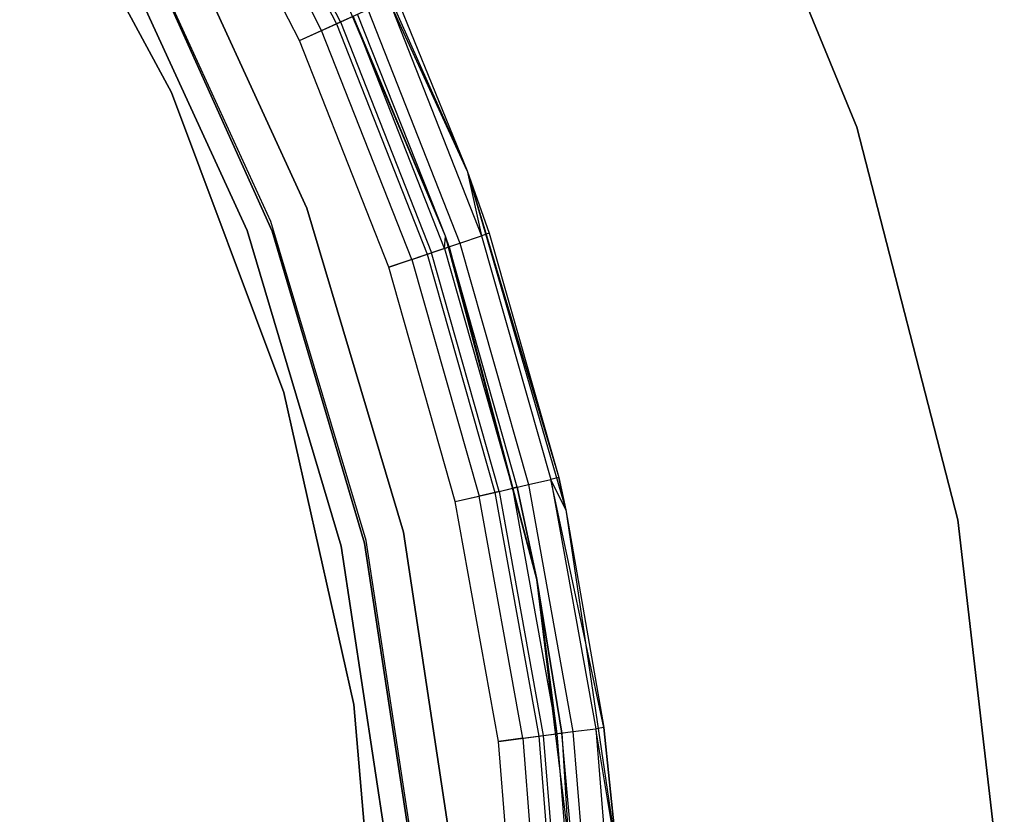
# Model space of a CAD drawing. Extents: x -38.3 to -0.1, y -39.1 to 0.
# Tile 223 of 256: x -17.3 to -16.4, y -19.3 to -18.6. Entities that reach past the tile are written whole.
import ezdxf

# ---------------------------------------------------------------- set-up
doc = ezdxf.new("R2010")
doc.units = 0
doc.header["$MEASUREMENT"] = 0
doc.layers.get('0').update_dxf_attribs({"color": 13, "linetype": 'CONTINUOUS'})

# ---------------------------------------------------------------- blocks, each defined once
blk = doc.blocks.new('ORTO_XII_A_STL')
at = {"color": 0}
for p, q in [((21.88734, 21.15169, 66.81358), (22.02976, 20.80355, 66.81358)), ((22.02976, 20.80355, 66.78209), (21.88734, 21.15169, 66.78209)), ((21.88734, 21.15169, 66.81358), (22.02976, 20.80355, 66.81358)), ((22.02976, 20.80355, 66.78209), (21.88734, 21.15169, 66.78209)), ((21.44273, 21.10395, 67.8494), (21.54739, 20.89946, 67.8494)), ((21.44273, 21.10395, 67.8494), (21.54739, 20.89946, 67.8494)), ((21.55111, 20.90114, 67.80022), (21.44628, 21.10599, 67.80022)), ((21.55111, 20.90114, 67.80022), (21.44628, 21.10599, 67.80022)), ((21.25365, 21.0969, 2.24665), (21.39451, 20.83556, 2.24665)), ((21.39451, 20.83556, 2.1876), (21.25365, 21.0969, 2.1876)), ((21.25365, 21.0969, 2.24665), (21.39451, 20.83556, 2.24665)), ((21.39451, 20.83556, 2.1876), (21.25365, 21.0969, 2.1876)), ((21.53365, 20.89326, 67.81302), (21.42967, 21.09644, 67.81302)), ((21.53365, 20.89326, 67.81302), (21.42967, 21.09644, 67.81302)), ((21.51305, 20.88396, 67.85689), (21.41009, 21.08517, 67.85689)), ((21.51305, 20.88396, 67.81752), (21.41009, 21.08517, 67.81752)), ((21.51305, 20.88396, 67.85689), (21.41009, 21.08517, 67.85689)), ((21.51305, 20.88396, 67.81752), (21.41009, 21.08517, 67.81752)), ((21.53507, 21.06248, 66.81358), (21.66863, 20.76315, 66.81358)), ((21.53507, 21.06248, 66.81358), (21.66863, 20.76315, 66.81358)), ((21.38909, 21.01391, 2.24665), (21.5198, 20.72851, 2.24665)), ((21.5198, 20.72851, 0.67185), (21.38909, 21.01391, 0.67185)), ((21.38909, 21.01391, 2.24665), (21.5198, 20.72851, 2.24665)), ((21.5198, 20.72851, 0.67185), (21.38909, 21.01391, 0.67185)), ((21.64843, 20.70229, 66.81358), (21.52012, 21.00584, 66.81358)), ((21.64843, 20.70229, 66.81358), (21.52012, 21.00584, 66.81358)), ((21.48664, 20.71604, 0.67185), (21.35798, 20.99694, 0.67185)), ((21.48664, 20.71604, 0.67185), (21.35798, 20.99694, 0.67185)), ((21.48664, 20.71604, 0.7309), (21.35798, 20.99694, 0.7309)), ((21.48664, 20.71604, 0.7309), (21.35798, 20.99694, 0.7309)), ((21.33724, 20.98563, 0.7309), (21.46452, 20.70773, 0.7309)), ((21.46452, 20.70773, 2.24665), (21.33724, 20.98563, 2.24665)), ((21.46452, 20.70773, 2.24665), (21.33724, 20.98563, 2.24665)), ((21.33724, 20.98563, 0.7309), (21.46452, 20.70773, 0.7309)), ((21.36364, 20.98235, 0.7309), (21.48788, 20.7071, 0.7309)), ((21.48788, 20.7071, 0.67185), (21.36364, 20.98235, 0.67185)), ((21.36364, 20.98235, 0.7309), (21.48788, 20.7071, 0.7309)), ((21.48788, 20.7071, 0.67185), (21.36364, 20.98235, 0.67185)), ((21.66863, 20.76315, 67.75846), (21.59594, 20.92137, 67.79613)), ((21.59594, 20.92137, 67.79613), (21.68196, 20.70274, 67.79613)), ((21.66863, 20.76315, 67.75846), (21.59594, 20.92137, 67.79613)), ((21.59594, 20.92137, 67.79613), (21.68196, 20.70274, 67.79613)), ((21.60277, 20.92445, 67.75846), (21.66863, 20.76315, 66.81358)), ((21.60277, 20.92445, 67.75846), (21.66863, 20.76315, 66.81358)), ((21.60277, 20.92445, 67.75846), (21.66863, 20.76315, 67.75846)), ((21.60277, 20.92445, 67.75846), (21.66863, 20.76315, 67.75846)), ((21.54739, 20.89946, 67.8494), (21.57649, 20.91259, 67.82806)), ((21.54739, 20.89946, 67.8494), (21.57649, 20.91259, 67.82806)), ((21.64843, 20.70229, 66.81358), (21.56688, 20.90825, 67.75846)), ((21.64843, 20.70229, 67.75846), (21.56688, 20.90825, 67.75846)), ((21.64843, 20.70229, 66.81358), (21.56688, 20.90825, 67.75846)), ((21.64843, 20.70229, 67.75846), (21.56688, 20.90825, 67.75846)), ((21.57649, 20.91259, 67.82806), (21.66174, 20.69591, 67.82806)), ((21.57649, 20.91259, 67.82806), (21.66174, 20.69591, 67.82806)), ((21.51305, 20.88396, 67.85689), (21.54739, 20.89946, 67.8494)), ((21.51305, 20.88396, 67.85689), (21.54739, 20.89946, 67.8494)), ((21.53365, 20.89326, 67.81302), (21.55111, 20.90114, 67.80022)), ((21.53365, 20.89326, 67.81302), (21.55111, 20.90114, 67.80022)), ((21.54739, 20.89946, 67.8494), (21.63149, 20.68569, 67.8494)), ((21.54739, 20.89946, 67.8494), (21.63149, 20.68569, 67.8494)), ((21.55111, 20.90114, 67.80022), (21.56278, 20.90641, 67.78106)), ((21.55111, 20.90114, 67.80022), (21.56278, 20.90641, 67.78106)), ((21.55111, 20.90114, 67.80022), (21.63537, 20.687, 67.80022)), ((21.55111, 20.90114, 67.80022), (21.63537, 20.687, 67.80022)), ((21.64843, 20.70229, 67.75846), (21.56278, 20.90641, 67.78106)), ((21.64843, 20.70229, 67.75846), (21.56278, 20.90641, 67.78106)), ((21.6475, 20.6911, 67.78106), (21.56278, 20.90641, 67.78106)), ((21.6475, 20.6911, 67.78106), (21.56278, 20.90641, 67.78106)), ((21.51305, 20.88396, 67.81752), (21.53365, 20.89326, 67.81302)), ((21.51305, 20.88396, 67.81752), (21.53365, 20.89326, 67.81302)), ((21.61722, 20.68087, 67.81302), (21.53365, 20.89326, 67.81302)), ((21.61722, 20.68087, 67.81302), (21.53365, 20.89326, 67.81302)), ((21.59581, 20.67364, 67.85689), (21.51305, 20.88396, 67.85689)), ((21.59581, 20.67364, 67.81752), (21.51305, 20.88396, 67.81752)), ((21.59581, 20.67364, 67.85689), (21.51305, 20.88396, 67.85689)), ((21.59581, 20.67364, 67.81752), (21.51305, 20.88396, 67.81752)), ((21.39451, 20.83556, 2.24665), (21.39451, 20.83556, 2.1876)), ((21.39451, 20.83556, 2.24665), (21.49847, 20.55748, 2.24665)), ((21.49847, 20.55748, 2.1876), (21.39451, 20.83556, 2.1876)), ((21.39451, 20.83556, 2.24665), (21.39451, 20.83556, 2.1876)), ((21.39451, 20.83556, 2.24665), (21.49847, 20.55748, 2.24665)), ((21.49847, 20.55748, 2.1876), (21.39451, 20.83556, 2.1876)), ((22.02976, 20.80355, 66.81358), (22.02976, 20.80355, 66.78209)), ((22.02976, 20.80355, 66.81358), (22.12345, 20.43927, 66.81358)), ((22.12345, 20.43927, 66.78209), (22.02976, 20.80355, 66.78209)), ((22.02976, 20.80355, 66.81358), (22.02976, 20.80355, 66.78209)), ((22.02976, 20.80355, 66.81358), (22.12345, 20.43927, 66.81358)), ((22.12345, 20.43927, 66.78209), (22.02976, 20.80355, 66.78209)), ((21.66863, 20.76315, 66.81358), (21.76017, 20.44841, 66.81358)), ((21.66863, 20.76315, 66.81358), (21.76017, 20.44841, 66.81358)), ((21.66863, 20.76315, 66.81358), (21.75343, 20.47842, 67.75846)), ((21.66863, 20.76315, 66.81358), (21.75343, 20.47842, 67.75846)), ((21.66863, 20.76315, 66.81358), (21.68905, 20.70513, 67.75846)), ((21.66863, 20.76315, 67.75846), (21.66863, 20.76315, 66.81358)), ((21.66863, 20.76315, 67.75846), (21.66863, 20.76315, 66.81358)), ((21.66863, 20.76315, 67.75846), (21.68905, 20.70513, 67.75846)), ((21.66863, 20.76315, 66.81358), (21.68905, 20.70513, 67.75846)), ((21.66863, 20.76315, 67.75846), (21.68905, 20.70513, 67.75846)), ((21.66863, 20.76315, 67.75846), (21.68196, 20.70274, 67.79613)), ((21.66863, 20.76315, 67.75846), (21.68196, 20.70274, 67.79613)), ((21.5198, 20.72851, 2.24665), (21.5198, 20.72851, 0.67185)), ((21.5198, 20.72851, 2.24665), (21.60952, 20.4277, 2.24665)), ((21.60952, 20.4277, 0.67185), (21.5198, 20.72851, 0.67185)), ((21.5198, 20.72851, 2.24665), (21.5198, 20.72851, 0.67185)), ((21.5198, 20.72851, 2.24665), (21.60952, 20.4277, 2.24665)), ((21.60952, 20.4277, 0.67185), (21.5198, 20.72851, 0.67185)), ((21.46452, 20.70773, 0.7309), (21.46452, 20.70773, 2.24665)), ((21.46452, 20.70773, 0.7309), (21.46452, 20.70773, 2.24665)), ((21.46452, 20.70773, 0.7309), (21.55189, 20.41481, 0.7309)), ((21.55189, 20.41481, 2.24665), (21.46452, 20.70773, 2.24665)), ((21.55189, 20.41481, 2.24665), (21.46452, 20.70773, 2.24665)), ((21.46452, 20.70773, 0.7309), (21.55189, 20.41481, 0.7309)), ((21.57494, 20.41997, 0.67185), (21.48664, 20.71604, 0.67185)), ((21.48664, 20.71604, 0.67185), (21.48664, 20.71604, 0.7309)), ((21.48664, 20.71604, 0.67185), (21.48664, 20.71604, 0.7309)), ((21.57494, 20.41997, 0.67185), (21.48664, 20.71604, 0.67185)), ((21.57494, 20.41997, 0.7309), (21.48664, 20.71604, 0.7309)), ((21.57494, 20.41997, 0.7309), (21.48664, 20.71604, 0.7309)), ((21.48788, 20.7071, 0.7309), (21.48788, 20.7071, 0.67185)), ((21.48788, 20.7071, 0.7309), (21.57348, 20.4175, 0.7309)), ((21.57348, 20.4175, 0.67185), (21.48788, 20.7071, 0.67185)), ((21.48788, 20.7071, 0.7309), (21.48788, 20.7071, 0.67185)), ((21.48788, 20.7071, 0.7309), (21.57348, 20.4175, 0.7309)), ((21.57348, 20.4175, 0.67185), (21.48788, 20.7071, 0.67185)), ((21.6475, 20.6911, 67.78106), (21.64843, 20.70229, 67.75846)), ((21.6475, 20.6911, 67.78106), (21.64843, 20.70229, 67.75846)), ((21.73325, 20.38384, 66.81358), (21.64843, 20.70229, 66.81358)), ((21.65175, 20.69254, 67.75846), (21.64843, 20.70229, 66.81358)), ((21.73325, 20.38384, 66.81358), (21.64843, 20.70229, 66.81358)), ((21.65175, 20.69254, 67.75846), (21.64843, 20.70229, 66.81358)), ((21.65175, 20.69254, 67.75846), (21.64843, 20.70229, 67.75846)), ((21.64843, 20.70229, 67.75846), (21.64843, 20.70229, 66.81358)), ((21.64843, 20.70229, 67.75846), (21.64843, 20.70229, 66.81358)), ((21.65175, 20.69254, 67.75846), (21.64843, 20.70229, 67.75846)), ((21.66174, 20.69591, 67.82806), (21.68196, 20.70274, 67.79613)), ((21.66174, 20.69591, 67.82806), (21.68196, 20.70274, 67.79613)), ((21.68905, 20.70513, 67.75846), (21.68196, 20.70274, 67.79613)), ((21.68905, 20.70513, 67.75846), (21.68196, 20.70274, 67.79613)), ((21.68196, 20.70274, 67.79613), (21.74613, 20.47673, 67.79613)), ((21.68196, 20.70274, 67.79613), (21.74613, 20.47673, 67.79613)), ((21.68905, 20.70513, 67.75846), (21.75343, 20.47842, 67.75846)), ((21.68905, 20.70513, 67.75846), (21.75343, 20.47842, 67.75846)), ((21.63149, 20.68569, 67.8494), (21.66174, 20.69591, 67.82806)), ((21.63149, 20.68569, 67.8494), (21.66174, 20.69591, 67.82806)), ((21.6475, 20.6911, 67.78106), (21.63537, 20.687, 67.80022)), ((21.6475, 20.6911, 67.78106), (21.63537, 20.687, 67.80022)), ((21.6475, 20.6911, 67.78106), (21.65175, 20.69254, 67.75846)), ((21.6475, 20.6911, 67.78106), (21.65175, 20.69254, 67.75846)), ((21.6475, 20.6911, 67.78106), (21.7107, 20.46852, 67.78106)), ((21.6475, 20.6911, 67.78106), (21.7107, 20.46852, 67.78106)), ((21.71507, 20.46953, 67.75846), (21.65175, 20.69254, 67.75846)), ((21.65175, 20.69254, 67.75846), (21.73325, 20.38384, 66.81358)), ((21.65175, 20.69254, 67.75846), (21.73325, 20.38384, 66.81358)), ((21.71507, 20.46953, 67.75846), (21.65175, 20.69254, 67.75846)), ((21.66174, 20.69591, 67.82806), (21.72534, 20.47191, 67.82806)), ((21.66174, 20.69591, 67.82806), (21.72534, 20.47191, 67.82806)), ((21.59581, 20.67364, 67.85689), (21.63149, 20.68569, 67.8494)), ((21.59581, 20.67364, 67.85689), (21.63149, 20.68569, 67.8494)), ((21.61722, 20.68087, 67.81302), (21.59581, 20.67364, 67.81752)), ((21.61722, 20.68087, 67.81302), (21.59581, 20.67364, 67.81752)), ((21.61722, 20.68087, 67.81302), (21.63537, 20.687, 67.80022)), ((21.61722, 20.68087, 67.81302), (21.63537, 20.687, 67.80022)), ((21.61722, 20.68087, 67.81302), (21.67956, 20.46131, 67.81302)), ((21.61722, 20.68087, 67.81302), (21.67956, 20.46131, 67.81302)), ((21.63149, 20.68569, 67.8494), (21.69424, 20.46471, 67.8494)), ((21.63149, 20.68569, 67.8494), (21.69424, 20.46471, 67.8494)), ((21.69822, 20.46563, 67.80022), (21.63537, 20.687, 67.80022)), ((21.69822, 20.46563, 67.80022), (21.63537, 20.687, 67.80022)), ((21.65754, 20.45621, 67.85689), (21.59581, 20.67364, 67.85689)), ((21.65754, 20.45621, 67.81752), (21.59581, 20.67364, 67.81752)), ((21.65754, 20.45621, 67.85689), (21.59581, 20.67364, 67.85689)), ((21.65754, 20.45621, 67.81752), (21.59581, 20.67364, 67.81752)), ((21.49847, 20.55748, 2.24665), (21.49847, 20.55748, 2.1876)), ((21.49847, 20.55748, 2.24665), (21.5636, 20.26783, 2.24665)), ((21.5636, 20.26783, 2.1876), (21.49847, 20.55748, 2.1876)), ((21.49847, 20.55748, 2.24665), (21.49847, 20.55748, 2.1876)), ((21.49847, 20.55748, 2.24665), (21.5636, 20.26783, 2.24665)), ((21.5636, 20.26783, 2.1876), (21.49847, 20.55748, 2.1876)), ((21.69424, 20.46471, 67.8494), (21.72534, 20.47191, 67.82806)), ((21.69424, 20.46471, 67.8494), (21.72534, 20.47191, 67.82806)), ((21.72534, 20.47191, 67.82806), (21.74613, 20.47673, 67.79613)), ((21.72534, 20.47191, 67.82806), (21.74613, 20.47673, 67.79613)), ((21.72534, 20.47191, 67.82806), (21.76668, 20.24276, 67.82806)), ((21.72534, 20.47191, 67.82806), (21.76668, 20.24276, 67.82806)), ((21.75343, 20.47842, 67.75846), (21.74613, 20.47673, 67.79613)), ((21.75343, 20.47842, 67.75846), (21.74613, 20.47673, 67.79613)), ((21.79527, 20.24648, 67.75846), (21.74613, 20.47673, 67.79613)), ((21.74613, 20.47673, 67.79613), (21.78784, 20.24552, 67.79613)), ((21.79527, 20.24648, 67.75846), (21.74613, 20.47673, 67.79613)), ((21.76017, 20.44841, 67.75846), (21.74613, 20.47673, 67.79613)), ((21.76017, 20.44841, 67.75846), (21.74613, 20.47673, 67.79613)), ((21.74613, 20.47673, 67.79613), (21.78784, 20.24552, 67.79613)), ((21.76017, 20.44841, 66.81358), (21.75343, 20.47842, 67.75846)), ((21.75343, 20.47842, 67.75846), (21.76017, 20.44841, 67.75846)), ((21.76017, 20.44841, 66.81358), (21.75343, 20.47842, 67.75846)), ((21.75343, 20.47842, 67.75846), (21.76017, 20.44841, 67.75846)), ((21.65754, 20.45621, 67.85689), (21.69424, 20.46471, 67.8494)), ((21.65754, 20.45621, 67.85689), (21.69424, 20.46471, 67.8494)), ((21.65754, 20.45621, 67.81752), (21.67956, 20.46131, 67.81302)), ((21.65754, 20.45621, 67.81752), (21.67956, 20.46131, 67.81302)), ((21.69822, 20.46563, 67.80022), (21.67956, 20.46131, 67.81302)), ((21.69822, 20.46563, 67.80022), (21.67956, 20.46131, 67.81302)), ((21.72008, 20.2367, 67.81302), (21.67956, 20.46131, 67.81302)), ((21.72008, 20.2367, 67.81302), (21.67956, 20.46131, 67.81302)), ((21.69424, 20.46471, 67.8494), (21.73502, 20.23864, 67.8494)), ((21.69424, 20.46471, 67.8494), (21.73502, 20.23864, 67.8494)), ((21.69822, 20.46563, 67.80022), (21.7107, 20.46852, 67.78106)), ((21.69822, 20.46563, 67.80022), (21.7107, 20.46852, 67.78106)), ((21.69822, 20.46563, 67.80022), (21.73908, 20.23917, 67.80022)), ((21.69822, 20.46563, 67.80022), (21.73908, 20.23917, 67.80022)), ((21.71507, 20.46953, 67.75846), (21.7107, 20.46852, 67.78106)), ((21.71507, 20.46953, 67.75846), (21.7107, 20.46852, 67.78106)), ((21.7107, 20.46852, 67.78106), (21.75177, 20.24082, 67.78106)), ((21.73325, 20.38384, 67.75846), (21.7107, 20.46852, 67.78106)), ((21.73325, 20.38384, 67.75846), (21.7107, 20.46852, 67.78106)), ((21.7107, 20.46852, 67.78106), (21.75177, 20.24082, 67.78106)), ((21.73325, 20.38384, 67.75846), (21.71507, 20.46953, 67.75846)), ((21.71507, 20.46953, 67.75846), (21.73325, 20.38384, 66.81358)), ((21.71507, 20.46953, 67.75846), (21.73325, 20.38384, 66.81358)), ((21.73325, 20.38384, 67.75846), (21.71507, 20.46953, 67.75846)), ((21.69767, 20.23378, 67.85689), (21.65754, 20.45621, 67.85689)), ((21.69767, 20.23378, 67.81752), (21.65754, 20.45621, 67.81752)), ((21.69767, 20.23378, 67.85689), (21.65754, 20.45621, 67.85689)), ((21.69767, 20.23378, 67.81752), (21.65754, 20.45621, 67.81752)), ((21.76017, 20.44841, 66.81358), (21.80802, 20.12414, 66.81358)), ((21.76017, 20.44841, 66.81358), (21.80802, 20.12414, 66.81358)), ((21.76017, 20.44841, 66.81358), (21.79527, 20.24648, 67.75846)), ((21.76017, 20.44841, 66.81358), (21.79527, 20.24648, 67.75846)), ((21.76017, 20.44841, 66.81358), (21.76017, 20.44841, 67.75846)), ((21.76017, 20.44841, 67.75846), (21.79527, 20.24648, 67.75846)), ((21.76017, 20.44841, 66.81358), (21.76017, 20.44841, 67.75846)), ((21.76017, 20.44841, 67.75846), (21.79527, 20.24648, 67.75846)), ((22.12345, 20.43927, 66.81358), (22.12345, 20.43927, 66.78209)), ((22.12345, 20.43927, 66.81358), (22.16666, 20.06562, 66.81358)), ((22.16666, 20.06562, 66.78209), (22.12345, 20.43927, 66.78209)), ((22.12345, 20.43927, 66.81358), (22.12345, 20.43927, 66.78209)), ((22.12345, 20.43927, 66.81358), (22.16666, 20.06562, 66.81358)), ((22.16666, 20.06562, 66.78209), (22.12345, 20.43927, 66.78209)), ((21.60952, 20.4277, 2.24665), (21.60952, 20.4277, 0.67185)), ((21.60952, 20.4277, 2.24665), (21.6565, 20.11734, 2.24665)), ((21.6565, 20.11734, 0.67185), (21.60952, 20.4277, 0.67185)), ((21.60952, 20.4277, 2.24665), (21.60952, 20.4277, 0.67185)), ((21.60952, 20.4277, 2.24665), (21.6565, 20.11734, 2.24665)), ((21.6565, 20.11734, 0.67185), (21.60952, 20.4277, 0.67185)), ((21.57348, 20.4175, 0.7309), (21.57348, 20.4175, 0.67185)), ((21.57348, 20.4175, 0.7309), (21.61885, 20.11894, 0.7309)), ((21.61885, 20.11894, 0.67185), (21.57348, 20.4175, 0.67185)), ((21.57348, 20.4175, 0.7309), (21.57348, 20.4175, 0.67185)), ((21.57348, 20.4175, 0.7309), (21.61885, 20.11894, 0.7309)), ((21.61885, 20.11894, 0.67185), (21.57348, 20.4175, 0.67185)), ((21.62119, 20.11449, 0.67185), (21.57494, 20.41997, 0.67185)), ((21.57494, 20.41997, 0.7309), (21.57494, 20.41997, 0.67185)), ((21.62119, 20.11449, 0.67185), (21.57494, 20.41997, 0.67185)), ((21.62119, 20.11449, 0.7309), (21.57494, 20.41997, 0.7309)), ((21.57494, 20.41997, 0.7309), (21.57494, 20.41997, 0.67185)), ((21.62119, 20.11449, 0.7309), (21.57494, 20.41997, 0.7309)), ((21.55189, 20.41481, 0.7309), (21.55189, 20.41481, 2.24665)), ((21.55189, 20.41481, 0.7309), (21.55189, 20.41481, 2.24665)), ((21.55189, 20.41481, 0.7309), (21.59764, 20.11259, 0.7309)), ((21.59764, 20.11259, 2.24665), (21.55189, 20.41481, 2.24665)), ((21.59764, 20.11259, 2.24665), (21.55189, 20.41481, 2.24665)), ((21.55189, 20.41481, 0.7309), (21.59764, 20.11259, 0.7309)), ((21.77293, 20.05667, 66.81358), (21.73325, 20.38384, 66.81358)), ((21.73325, 20.38384, 66.81358), (21.73325, 20.38384, 67.75846)), ((21.73325, 20.38384, 66.81358), (21.73325, 20.38384, 67.75846)), ((21.73325, 20.38384, 66.81358), (21.75623, 20.2414, 67.75846)), ((21.75623, 20.2414, 67.75846), (21.73325, 20.38384, 67.75846)), ((21.73325, 20.38384, 66.81358), (21.75623, 20.2414, 67.75846)), ((21.77293, 20.05667, 66.81358), (21.73325, 20.38384, 66.81358)), ((21.73325, 20.38384, 67.75846), (21.75177, 20.24082, 67.78106)), ((21.73325, 20.38384, 67.75846), (21.75177, 20.24082, 67.78106)), ((21.75623, 20.2414, 67.75846), (21.73325, 20.38384, 67.75846)), ((21.5636, 20.26783, 2.24665), (21.5636, 20.26783, 2.1876)), ((21.5636, 20.26783, 2.24665), (21.58869, 19.97201, 2.24665)), ((21.58869, 19.97201, 2.1876), (21.5636, 20.26783, 2.1876)), ((21.5636, 20.26783, 2.24665), (21.5636, 20.26783, 2.1876)), ((21.5636, 20.26783, 2.24665), (21.58869, 19.97201, 2.24665)), ((21.58869, 19.97201, 2.1876), (21.5636, 20.26783, 2.1876)), ((21.73502, 20.23864, 67.8494), (21.76668, 20.24276, 67.82806)), ((21.73502, 20.23864, 67.8494), (21.76668, 20.24276, 67.82806)), ((21.76668, 20.24276, 67.82806), (21.78784, 20.24552, 67.79613)), ((21.76668, 20.24276, 67.82806), (21.78784, 20.24552, 67.79613)), ((21.76668, 20.24276, 67.82806), (21.78536, 20.01066, 67.82806)), ((21.76668, 20.24276, 67.82806), (21.78536, 20.01066, 67.82806)), ((21.79527, 20.24648, 67.75846), (21.78784, 20.24552, 67.79613)), ((21.79527, 20.24648, 67.75846), (21.78784, 20.24552, 67.79613)), ((21.80802, 20.12414, 67.75846), (21.78784, 20.24552, 67.79613)), ((21.78784, 20.24552, 67.79613), (21.80669, 20.01133, 67.79613)), ((21.80802, 20.12414, 67.75846), (21.78784, 20.24552, 67.79613)), ((21.78784, 20.24552, 67.79613), (21.80669, 20.01133, 67.79613)), ((21.80802, 20.12414, 66.81358), (21.79527, 20.24648, 67.75846)), ((21.79527, 20.24648, 67.75846), (21.80802, 20.12414, 67.75846)), ((21.80802, 20.12414, 66.81358), (21.79527, 20.24648, 67.75846)), ((21.79527, 20.24648, 67.75846), (21.80802, 20.12414, 67.75846)), ((21.69767, 20.23378, 67.85689), (21.73502, 20.23864, 67.8494)), ((21.69767, 20.23378, 67.85689), (21.73502, 20.23864, 67.8494)), ((21.72008, 20.2367, 67.81302), (21.69767, 20.23378, 67.81752)), ((21.72008, 20.2367, 67.81302), (21.69767, 20.23378, 67.81752)), ((21.7158, 20.00849, 67.85689), (21.69767, 20.23378, 67.85689)), ((21.7158, 20.00849, 67.81752), (21.69767, 20.23378, 67.81752)), ((21.7158, 20.00849, 67.85689), (21.69767, 20.23378, 67.85689)), ((21.7158, 20.00849, 67.81752), (21.69767, 20.23378, 67.81752)), ((21.72008, 20.2367, 67.81302), (21.73908, 20.23917, 67.80022)), ((21.72008, 20.2367, 67.81302), (21.73908, 20.23917, 67.80022)), ((21.72008, 20.2367, 67.81302), (21.73839, 20.00919, 67.81302)), ((21.72008, 20.2367, 67.81302), (21.73839, 20.00919, 67.81302)), ((21.73502, 20.23864, 67.8494), (21.75345, 20.00966, 67.8494)), ((21.73502, 20.23864, 67.8494), (21.75345, 20.00966, 67.8494)), ((21.73908, 20.23917, 67.80022), (21.75177, 20.24082, 67.78106)), ((21.73908, 20.23917, 67.80022), (21.75177, 20.24082, 67.78106)), ((21.73908, 20.23917, 67.80022), (21.75754, 20.00979, 67.80022)), ((21.73908, 20.23917, 67.80022), (21.75754, 20.00979, 67.80022)), ((21.75623, 20.2414, 67.75846), (21.75177, 20.24082, 67.78106)), ((21.75623, 20.2414, 67.75846), (21.75177, 20.24082, 67.78106)), ((21.75177, 20.24082, 67.78106), (21.77034, 20.01019, 67.78106)), ((21.75177, 20.24082, 67.78106), (21.77034, 20.01019, 67.78106)), ((21.77293, 20.05667, 66.81358), (21.75623, 20.2414, 67.75846)), ((21.77293, 20.05667, 66.81358), (21.75623, 20.2414, 67.75846)), ((21.77293, 20.05667, 67.75846), (21.75623, 20.2414, 67.75846)), ((21.75623, 20.2414, 67.75846), (21.77034, 20.01019, 67.78106)), ((21.75623, 20.2414, 67.75846), (21.77034, 20.01019, 67.78106)), ((21.77293, 20.05667, 67.75846), (21.75623, 20.2414, 67.75846))]:
    blk.add_line(p, q, dxfattribs=at)

msp = doc.modelspace()

# ---------------------------------------------------------------- block references
at = {"color": 0}
msp.add_blockref('ORTO_XII_A_STL', (-38.58948, -39.47195, -0.67185), dxfattribs=at)

doc.saveas('drawing.dxf')
